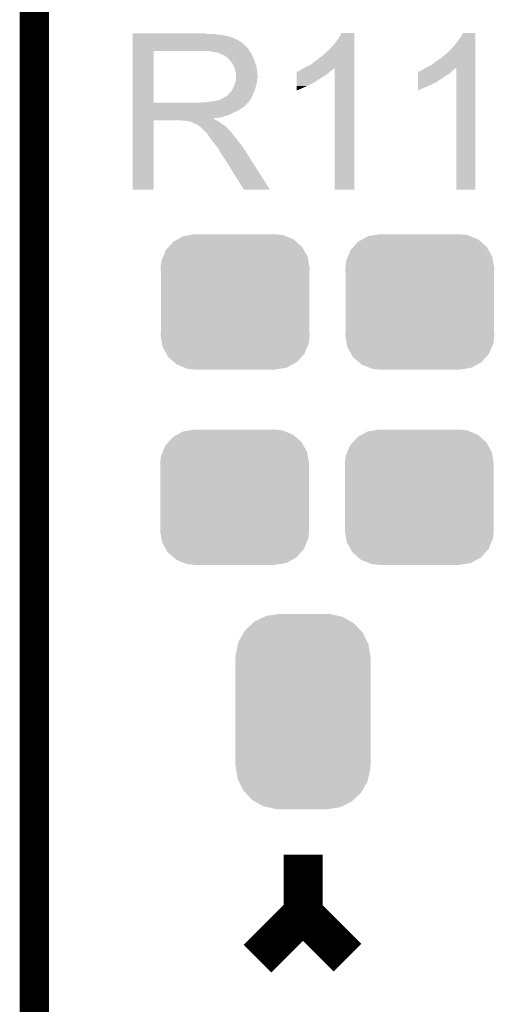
# Model space of a CAD drawing. Extents: x -1.3 to 24.2, y -3.9 to 53.4.
# Tile 20 of 42: x -1.3 to 1.1, y 20.3 to 25.5. Entities that reach past the tile are written whole.
import ezdxf

# ---------------------------------------------------------------- set-up
doc = ezdxf.new("R2010")
doc.units = 0
doc.layers.get('0').update_dxf_attribs({"linetype": 'CONTINUOUS'})
for name, color, linetype in [('LTE_CAT_1_5_CLICK_V101_GKO', 9, 'CONTINUOUS'), ('LTE_CAT_1_5_CLICK_V101_GTO', 11, 'CONTINUOUS'), ('LTE_CAT_1_5_CLICK_V101_GTS', 8, 'CONTINUOUS')]:
    doc.layers.add(name, color=color, linetype=linetype)

# ---------------------------------------------------------------- blocks, each defined once
blk = doc.blocks.new('CUSTOM_49')
for points in [[(-0.34504, 0.286174), (-0.320744, 0.31339), (0.348152, 0.286174), (0.317222, 0.31339)], [(-0.320744, 0.31339), (-0.298526, 0.325596), (0.317222, 0.31339), (0.30335, 0.325596)], [(-0.298526, 0.325596), (-0.268438, 0.342124), (0.30335, 0.325596), (0.2622, 0.342124)], [(-0.268438, 0.342124), (-0.233628, 0.347838), (0.2622, 0.342124), (0.247972, 0.347838)], [(-0.233628, 0.347838), (-0.20955, 0.35179), (0.247972, 0.347838), (0.20955, 0.35179)], [(-0.37475, 0.234078), (-0.360486, 0.26887), (0.377262, 0.234078), (0.357822, 0.26887)], [(-0.360486, 0.26887), (-0.34504, 0.286174), (0.357822, 0.26887), (0.348152, 0.286174)], [(-0.38735, 0.17526), (-0.383124, 0.213652), (0.38735, 0.17526), (0.380766, 0.213652)], [(-0.383124, 0.213652), (-0.37475, 0.234078), (0.380766, 0.213652), (0.377262, 0.234078)], [(-0.38608, 0.154124), (-0.38735, 0.17526), (0.38608, 0.154124), (0.38735, 0.17526)], [(-0.38608, -0.154124), (-0.38608, 0.154124), (0.38608, -0.154124), (0.38608, 0.154124)], [(-0.38735, -0.17526), (-0.38608, -0.154124), (0.38735, -0.17526), (0.38608, -0.154124)], [(-0.380764, -0.213652), (-0.38735, -0.17526), (0.383124, -0.213652), (0.38735, -0.17526)], [(-0.377262, -0.234078), (-0.380764, -0.213652), (0.374748, -0.234078), (0.383124, -0.213652)], [(-0.35782, -0.26887), (-0.377262, -0.234078), (0.360486, -0.26887), (0.374748, -0.234078)], [(-0.348152, -0.286174), (-0.35782, -0.26887), (0.345038, -0.286174), (0.360486, -0.26887)], [(-0.31722, -0.31339), (-0.348152, -0.286174), (0.320744, -0.31339), (0.345038, -0.286174)], [(-0.30335, -0.325596), (-0.31722, -0.31339), (0.298524, -0.325596), (0.320744, -0.31339)], [(-0.262198, -0.342124), (-0.30335, -0.325596), (0.268438, -0.342124), (0.298524, -0.325596)], [(-0.247972, -0.347838), (-0.262198, -0.342124), (0.233626, -0.347838), (0.268438, -0.342124)], [(-0.20955, -0.35179), (-0.247972, -0.347838), (0.20955, -0.35179), (0.233626, -0.347838)]]:
    blk.add_solid(points)
blk = doc.blocks.new('CUSTOM_170')
for points in [[(-0.262258, 0.459058), (-0.252138, 0.46849), (0.264928, 0.459058), (0.248472, 0.46849)], [(-0.252138, 0.46849), (-0.202108, 0.492666), (0.248472, 0.46849), (0.206292, 0.492666)], [(-0.202108, 0.492666), (-0.191284, 0.497896), (0.206292, 0.492666), (0.182946, 0.497896)], [(-0.191284, 0.497896), (-0.128164, 0.50744), (0.182946, 0.497896), (0.140342, 0.50744)], [(-0.128164, 0.50744), (-0.12446, 0.508), (0.140342, 0.50744), (0.12446, 0.508)], [(-0.30891, 0.409618), (-0.301578, 0.422408), (0.31101, 0.409618), (0.29909, 0.422408)], [(-0.301578, 0.422408), (-0.262258, 0.459058), (0.29909, 0.422408), (0.264928, 0.459058)], [(-0.33855, 0.348764), (-0.335186, 0.363772), (0.340416, 0.348764), (0.333164, 0.363772)], [(-0.335186, 0.363772), (-0.30891, 0.409618), (0.333164, 0.363772), (0.31101, 0.409618)], [(-0.34996, 0.297822), (-0.33855, 0.348764), (0.34812, 0.297822), (0.340416, 0.348764)], [(-0.35179, -0.28194), (-0.35179, 0.28194), (0.35179, -0.28194), (0.35179, 0.28194)], [(-0.35052, 0.28194), (-0.34996, 0.297822), (0.35052, 0.28194), (0.34812, 0.297822)], [(-0.348118, -0.297822), (-0.35052, -0.28194), (0.34996, -0.297822), (0.35052, -0.28194)], [(-0.340416, -0.348764), (-0.348118, -0.297822), (0.338548, -0.348764), (0.34996, -0.297822)], [(-0.333162, -0.363772), (-0.340416, -0.348764), (0.335186, -0.363772), (0.338548, -0.348764)], [(-0.31101, -0.409618), (-0.333162, -0.363772), (0.308908, -0.409618), (0.335186, -0.363772)], [(-0.299088, -0.422408), (-0.31101, -0.409618), (0.301578, -0.422408), (0.308908, -0.409618)], [(-0.264928, -0.459058), (-0.299088, -0.422408), (0.262256, -0.459058), (0.301578, -0.422408)], [(-0.24847, -0.46849), (-0.264928, -0.459058), (0.252138, -0.46849), (0.262256, -0.459058)], [(-0.206292, -0.492666), (-0.24847, -0.46849), (0.202106, -0.492666), (0.252138, -0.46849)], [(-0.182944, -0.497896), (-0.206292, -0.492666), (0.191284, -0.497896), (0.202106, -0.492666)], [(-0.140342, -0.50744), (-0.182944, -0.497896), (0.128162, -0.50744), (0.191284, -0.497896)], [(-0.12446, -0.508), (-0.140342, -0.50744), (0.12446, -0.508), (0.128162, -0.50744)]]:
    blk.add_solid(points)

msp = doc.modelspace()

# ---------------------------------------------------------------- linework, layer by layer
at = {"layer": 'LTE_CAT_1_5_CLICK_V101_GKO', "const_width": 0.1524}
msp.add_lwpolyline([(-1.27, -3.81), (-1.27, 51.054)], dxfattribs=at)
at = {"layer": 'LTE_CAT_1_5_CLICK_V101_GTO', "const_width": 0.2032}
for points in [[(0.127, 20.82292), (0.127, 21.12772)], [(-0.10922, 20.5867), (0.127, 20.82292), (0.35814, 20.59178)]]:
    msp.add_lwpolyline(points, dxfattribs=at)
at = {"layer": 'LTE_CAT_1_5_CLICK_V101_GTO'}
for points in [[(-0.75944, 25.39746), (-0.759438, 25.4), (-0.373378, 25.39746), (-0.383538, 25.4)], [(-0.75944, 25.39238), (-0.75944, 25.39746), (-0.31242, 25.39238), (-0.337818, 25.39746)], [(-0.75944, 25.38984), (-0.75944, 25.39238), (-0.284478, 25.38984), (-0.31242, 25.39238)], [(-0.75944, 25.384758), (-0.75944, 25.38984), (-0.259078, 25.384758), (-0.284478, 25.38984)], [(-0.75944, 25.37968), (-0.75944, 25.384758), (-0.246378, 25.37968), (-0.259078, 25.384758)], [(-0.75944, 25.377122), (-0.75944, 25.37968), (-0.23368, 25.377122), (-0.246378, 25.37968)], [(-0.75944, 25.374596), (-0.75944, 25.377122), (-0.233664, 25.374596), (-0.23368, 25.377122)], [(-0.75944, 25.37206), (-0.75944, 25.374596), (-0.22606, 25.37206), (-0.233664, 25.374596)], [(-0.75944, 25.36698), (-0.75944, 25.37206), (-0.215902, 25.36698), (-0.22606, 25.37206)], [(-0.75944, 25.359362), (-0.75944, 25.36698), (-0.2032, 25.359362), (-0.215902, 25.36698)], [(-0.75944, 25.349198), (-0.75944, 25.359362), (-0.187958, 25.349198), (-0.2032, 25.359362)], [(0.28956, 25.344122), (0.3048, 25.36444), (0.393698, 25.344122), (0.393698, 25.36444)], [(0.3048, 25.36444), (0.3175, 25.382222), (0.393698, 25.36444), (0.393698, 25.382222)], [(0.3175, 25.382222), (0.327662, 25.402518), (0.393698, 25.382222), (0.3937, 25.402518)], [(0.327662, 25.402518), (0.327674, 25.40254), (0.3937, 25.402518), (0.327674, 25.40254)], [(0.91948, 25.34412), (0.93472, 25.36444), (1.023618, 25.34412), (1.023618, 25.36444)], [(0.93472, 25.36444), (0.94742, 25.38222), (1.023618, 25.36444), (1.023618, 25.38222)], [(0.94742, 25.38222), (0.960118, 25.402518), (1.023618, 25.38222), (1.02362, 25.402518)], [(0.960118, 25.402518), (0.960132, 25.40254), (1.02362, 25.402518), (0.960132, 25.40254)], [(-0.759448, 25.039342), (-0.759442, 25.30854), (-0.65024, 25.039342), (-0.650238, 25.30854)], [(-0.759442, 25.318718), (-0.75944, 25.349198), (-0.15748, 25.318718), (-0.187958, 25.349198)], [(-0.759442, 25.30856), (-0.759442, 25.318718), (-0.151124, 25.30856), (-0.15748, 25.318718)], [(-0.759442, 25.30854), (-0.759442, 25.30856), (-0.650238, 25.30854), (-0.39624, 25.30856)], [(-0.312426, 25.2984), (-0.363218, 25.30856), (-0.144768, 25.2984), (-0.151124, 25.30856)], [(0.246382, 25.298406), (0.248924, 25.303482), (0.393696, 25.298406), (0.393696, 25.303482)], [(0.248924, 25.303482), (0.261622, 25.313642), (0.393696, 25.303482), (0.393696, 25.313642)], [(0.261622, 25.313642), (0.274318, 25.328878), (0.393696, 25.313642), (0.393698, 25.328878)], [(0.274318, 25.328878), (0.28956, 25.344122), (0.393698, 25.328878), (0.393698, 25.344122)], [(0.873766, 25.295866), (0.90678, 25.32888), (1.023616, 25.295866), (1.023618, 25.32888)], [(0.90678, 25.32888), (0.91948, 25.34412), (1.023618, 25.32888), (1.023618, 25.34412)], [(-0.312418, 25.298398), (-0.312426, 25.2984), (-0.14445, 25.298398), (-0.144768, 25.2984)], [(-0.312384, 25.298384), (-0.312418, 25.298398), (-0.142236, 25.298384), (-0.14445, 25.298398)], [(-0.29464, 25.29078), (-0.312384, 25.298384), (-0.1397, 25.29078), (-0.142236, 25.298384)], [(-0.279398, 25.283158), (-0.29464, 25.29078), (-0.13665, 25.283158), (-0.1397, 25.29078)], [(-0.271786, 25.27808), (-0.279398, 25.283158), (-0.13462, 25.27808), (-0.13665, 25.283158)], [(-0.26416, 25.27299), (-0.271786, 25.27808), (-0.132074, 25.27299), (-0.13462, 25.27808)], [(-0.264154, 25.270454), (-0.26416, 25.27299), (-0.130806, 25.270454), (-0.132074, 25.27299)], [(-0.256538, 25.262838), (-0.264154, 25.270454), (-0.126998, 25.262838), (-0.130806, 25.270454)], [(-0.24892, 25.25522), (-0.256538, 25.262838), (-0.124822, 25.25522), (-0.126998, 25.262838)], [(-0.242146, 25.24506), (-0.24892, 25.25522), (-0.12192, 25.24506), (-0.124822, 25.25522)], [(0.16764, 25.237442), (0.21336, 25.273), (0.393694, 25.237442), (0.393696, 25.273)], [(0.21336, 25.273), (0.23876, 25.29332), (0.393696, 25.273), (0.393696, 25.29332)], [(0.23876, 25.29332), (0.241304, 25.295862), (0.393696, 25.29332), (0.393696, 25.295862)], [(0.241304, 25.295862), (0.246382, 25.298406), (0.393696, 25.295862), (0.393696, 25.298406)], [(0.797558, 25.23744), (0.82042, 25.25522), (1.023614, 25.23744), (1.023616, 25.25522)], [(0.82042, 25.25522), (0.84582, 25.273), (1.023616, 25.25522), (1.023616, 25.273)], [(0.84582, 25.273), (0.87122, 25.293328), (1.023616, 25.273), (1.023616, 25.293328)], [(0.87122, 25.293328), (0.871242, 25.29586), (1.023616, 25.293328), (1.023616, 25.29586)], [(0.871242, 25.29586), (0.873766, 25.295866), (1.023616, 25.29586), (1.023616, 25.295866)], [(-0.23876, 25.239978), (-0.242146, 25.24506), (-0.120014, 25.239978), (-0.12192, 25.24506)], [(-0.23114, 25.224738), (-0.23876, 25.239978), (-0.1143, 25.224738), (-0.120014, 25.239978)], [(-0.22606, 25.209498), (-0.23114, 25.224738), (-0.112606, 25.209498), (-0.1143, 25.224738)], [(-0.224536, 25.20188), (-0.22606, 25.209498), (-0.11176, 25.20188), (-0.112606, 25.209498)], [(-0.22352, 25.1968), (-0.224536, 25.20188), (-0.11125, 25.1968), (-0.11176, 25.20188)], [(0.093986, 25.199346), (0.096522, 25.201878), (0.264166, 25.199346), (0.266698, 25.201878)], [(0.096522, 25.201878), (0.096526, 25.20188), (0.266698, 25.201878), (0.2667, 25.20188)], [(0.096526, 25.20188), (0.101604, 25.201882), (0.2667, 25.20188), (0.266704, 25.201882)], [(0.101604, 25.201882), (0.106682, 25.204422), (0.266704, 25.201882), (0.270938, 25.204422)], [(0.106682, 25.204422), (0.114296, 25.209498), (0.270938, 25.204422), (0.279398, 25.209498)], [(0.114296, 25.209498), (0.121922, 25.21458), (0.279398, 25.209498), (0.28448, 25.21458)], [(0.121922, 25.21458), (0.126996, 25.217118), (0.28448, 25.21458), (0.28702, 25.217118)], [(0.126996, 25.217118), (0.132048, 25.219644), (0.28702, 25.217118), (0.29207, 25.219644)], [(0.132048, 25.219644), (0.16764, 25.237442), (0.393694, 25.219644), (0.393694, 25.237442)], [(0.2921, 24.587222), (0.29207, 25.219644), (0.393678, 24.587222), (0.393694, 25.219644)], [(0.726446, 25.199346), (0.728982, 25.201878), (0.896626, 25.199346), (0.89916, 25.201878)], [(0.728982, 25.201878), (0.728986, 25.20188), (0.89916, 25.201878), (0.899162, 25.20188)], [(0.728986, 25.20188), (0.734064, 25.201882), (0.899162, 25.20188), (0.899164, 25.201882)], [(0.734064, 25.201882), (0.739142, 25.204422), (0.899164, 25.201882), (0.90255, 25.204422)], [(0.739142, 25.204422), (0.74676, 25.2095), (0.90255, 25.204422), (0.909318, 25.2095)], [(0.74676, 25.2095), (0.754382, 25.21458), (0.909318, 25.2095), (0.9144, 25.21458)], [(0.754382, 25.21458), (0.759452, 25.217116), (0.9144, 25.21458), (0.916938, 25.217116)], [(0.759452, 25.217116), (0.76452, 25.21965), (0.916938, 25.217116), (0.924532, 25.21965)], [(0.76452, 25.21965), (0.7747, 25.22474), (1.023614, 25.21965), (1.023614, 25.22474)], [(0.7747, 25.22474), (0.797558, 25.23744), (1.023614, 25.22474), (1.023614, 25.23744)], [(0.92456, 24.587222), (0.924532, 25.21965), (1.023598, 24.587222), (1.023614, 25.21965)], [(-0.223522, 25.148538), (-0.22098, 25.161238), (-0.11176, 25.148538), (-0.11176, 25.161238)], [(-0.22098, 25.186638), (-0.22352, 25.1968), (-0.110234, 25.186638), (-0.11125, 25.1968)], [(-0.22098, 25.176482), (-0.22098, 25.186638), (-0.10922, 25.176482), (-0.110234, 25.186638)], [(-0.22098, 25.168856), (-0.22098, 25.176482), (-0.109222, 25.168856), (-0.10922, 25.176482)], [(-0.22098, 25.163776), (-0.22098, 25.168856), (-0.11176, 25.163776), (-0.109222, 25.168856)], [(-0.22098, 25.161238), (-0.22098, 25.163776), (-0.11176, 25.161238), (-0.11176, 25.163776)], [(0.093982, 25.153618), (0.093984, 25.17902), (0.198118, 25.153618), (0.23876, 25.17902)], [(0.093982, 25.15108), (0.093982, 25.153618), (0.19558, 25.15108), (0.198118, 25.153618)], [(0.093982, 25.146), (0.093982, 25.15108), (0.187958, 25.146), (0.19558, 25.15108)], [(0.093984, 25.18918), (0.093986, 25.199346), (0.254, 25.18918), (0.264166, 25.199346)], [(0.093984, 25.17902), (0.093984, 25.18918), (0.23876, 25.17902), (0.254, 25.18918)], [(0.723908, 25.146), (0.72391, 25.151076), (0.82042, 25.146), (0.828032, 25.151076)], [(0.72391, 25.15362), (0.723914, 25.16632), (0.830576, 25.15362), (0.8509, 25.16632)], [(0.72391, 25.153598), (0.72391, 25.15362), (0.82804, 25.153598), (0.830576, 25.15362)], [(0.72391, 25.151076), (0.72391, 25.153598), (0.828032, 25.151076), (0.82804, 25.153598)], [(0.723914, 25.16632), (0.723916, 25.17902), (0.8509, 25.16632), (0.868678, 25.17902)], [(0.723916, 25.17902), (0.723918, 25.189178), (0.868678, 25.17902), (0.886458, 25.189178)], [(0.723918, 25.189178), (0.723922, 25.19934), (0.886458, 25.189178), (0.89662, 25.19934)], [(0.723922, 25.19934), (0.726446, 25.199346), (0.89662, 25.19934), (0.896626, 25.199346)], [(-0.251462, 25.09266), (-0.24384, 25.102818), (-0.128976, 25.09266), (-0.12446, 25.102818)], [(-0.24384, 25.102818), (-0.241302, 25.10536), (-0.12446, 25.102818), (-0.123698, 25.10536)], [(-0.241302, 25.10536), (-0.23114, 25.125678), (-0.123698, 25.10536), (-0.117604, 25.125678)], [(-0.23114, 25.125678), (-0.230506, 25.12822), (-0.117604, 25.125678), (-0.11684, 25.12822)], [(-0.230506, 25.12822), (-0.2286, 25.135838), (-0.11684, 25.12822), (-0.114664, 25.135838)], [(-0.2286, 25.135838), (-0.22454, 25.145996), (-0.114664, 25.135838), (-0.11176, 25.145996)], [(-0.22454, 25.145996), (-0.223522, 25.148538), (-0.11176, 25.145996), (-0.11176, 25.148538)], [(0.09398, 25.12568), (0.093982, 25.146), (0.14732, 25.12568), (0.187958, 25.146)], [(0.09398, 25.102854), (0.09398, 25.12568), (0.09398, 25.102854), (0.14732, 25.12568)], [(0.7239, 25.102854), (0.723906, 25.1333), (0.7239, 25.102854), (0.795018, 25.1333)], [(0.723906, 25.1333), (0.723908, 25.14092), (0.795018, 25.1333), (0.807718, 25.14092)], [(0.723908, 25.14092), (0.723908, 25.146), (0.807718, 25.14092), (0.82042, 25.146)], [(-0.378462, 25.04186), (-0.3429, 25.04694), (-0.15748, 25.04186), (-0.153416, 25.04694)], [(-0.3429, 25.04694), (-0.322582, 25.04948), (-0.153416, 25.04694), (-0.151384, 25.04948)], [(-0.322582, 25.04948), (-0.307342, 25.054558), (-0.151384, 25.04948), (-0.147322, 25.054558)], [(-0.307342, 25.054558), (-0.304804, 25.05456), (-0.147322, 25.054558), (-0.14732, 25.05456)], [(-0.304804, 25.05456), (-0.299722, 25.0571), (-0.14732, 25.05456), (-0.14605, 25.0571)], [(-0.299722, 25.0571), (-0.292102, 25.062178), (-0.14605, 25.0571), (-0.143512, 25.062178)], [(-0.292102, 25.062178), (-0.271784, 25.072338), (-0.143512, 25.062178), (-0.138432, 25.072338)], [(-0.271784, 25.072338), (-0.264162, 25.07996), (-0.138432, 25.072338), (-0.13462, 25.07996)], [(-0.264162, 25.07996), (-0.251462, 25.09266), (-0.13462, 25.07996), (-0.128976, 25.09266)], [(-0.75945, 25.02916), (-0.759448, 25.031694), (-0.167662, 25.02916), (-0.16764, 25.031694)], [(-0.75945, 25.029146), (-0.75945, 25.02916), (-0.170186, 25.029146), (-0.167662, 25.02916)], [(-0.75945, 25.024078), (-0.75945, 25.029146), (-0.172726, 25.024078), (-0.170186, 25.029146)], [(-0.75945, 25.021538), (-0.75945, 25.024078), (-0.1778, 25.021538), (-0.172726, 25.024078)], [(-0.75945, 25.01646), (-0.75945, 25.021538), (-0.18288, 25.01646), (-0.1778, 25.021538)], [(-0.75945, 25.01138), (-0.75945, 25.01646), (-0.190502, 25.01138), (-0.18288, 25.01646)], [(-0.75945, 25.006298), (-0.75945, 25.01138), (-0.20066, 25.006298), (-0.190502, 25.01138)], [(-0.75945, 24.99868), (-0.75945, 25.006298), (-0.208284, 24.99868), (-0.20066, 25.006298)], [(-0.75945, 24.98852), (-0.75945, 24.99868), (-0.23368, 24.98852), (-0.208284, 24.99868)], [(-0.759448, 25.03932), (-0.759448, 25.039342), (-0.408942, 25.03932), (-0.65024, 25.039342)], [(-0.759448, 25.031694), (-0.759448, 25.03932), (-0.16764, 25.031694), (-0.16002, 25.03932)], [(-0.408942, 25.03932), (-0.396242, 25.04186), (-0.16002, 25.03932), (-0.15748, 25.04186)], [(-0.75946, 24.587222), (-0.759452, 24.947858), (-0.650262, 24.587222), (-0.65024, 24.947858)], [(-0.759452, 24.955498), (-0.75945, 24.958006), (-0.337816, 24.955498), (-0.340328, 24.958006)], [(-0.759452, 24.952958), (-0.759452, 24.955498), (-0.332738, 24.952958), (-0.337816, 24.955498)], [(-0.759452, 24.94788), (-0.759452, 24.952958), (-0.325118, 24.94788), (-0.332738, 24.952958)], [(-0.759452, 24.947858), (-0.759452, 24.94788), (-0.65024, 24.947858), (-0.513082, 24.94788)], [(-0.75945, 24.97328), (-0.75945, 24.98852), (-0.264162, 24.97328), (-0.23368, 24.98852)], [(-0.75945, 24.970738), (-0.75945, 24.97328), (-0.279402, 24.970738), (-0.264162, 24.97328)], [(-0.75945, 24.96312), (-0.75945, 24.970738), (-0.297184, 24.96312), (-0.279402, 24.970738)], [(-0.75945, 24.96058), (-0.75945, 24.96312), (-0.3175, 24.96058), (-0.297184, 24.96312)], [(-0.75945, 24.958006), (-0.75945, 24.96058), (-0.340328, 24.958006), (-0.3175, 24.96058)], [(-0.500382, 24.94534), (-0.513082, 24.94788), (-0.32004, 24.94534), (-0.325118, 24.94788)], [(-0.477524, 24.942802), (-0.482604, 24.94534), (-0.314964, 24.942802), (-0.32004, 24.94534)], [(-0.467362, 24.9428), (-0.477524, 24.942802), (-0.314962, 24.9428), (-0.314964, 24.942802)], [(-0.44958, 24.937722), (-0.467362, 24.9428), (-0.306836, 24.937722), (-0.314962, 24.9428)], [(-0.441964, 24.932642), (-0.44958, 24.937722), (-0.298708, 24.932642), (-0.306836, 24.937722)], [(-0.43434, 24.9301), (-0.441964, 24.932642), (-0.294642, 24.9301), (-0.298708, 24.932642)], [(-0.426722, 24.92756), (-0.43434, 24.9301), (-0.291254, 24.92756), (-0.294642, 24.9301)], [(-0.421644, 24.925022), (-0.426722, 24.92756), (-0.28787, 24.925022), (-0.291254, 24.92756)], [(-0.4191, 24.922482), (-0.421644, 24.925022), (-0.284484, 24.922482), (-0.28787, 24.925022)], [(-0.408942, 24.91486), (-0.4191, 24.922482), (-0.274322, 24.91486), (-0.284484, 24.922482)], [(-0.408938, 24.914858), (-0.408942, 24.91486), (-0.27432, 24.914858), (-0.274322, 24.91486)], [(-0.38354, 24.889462), (-0.408938, 24.914858), (-0.248922, 24.889462), (-0.27432, 24.914858)], [(-0.38015, 24.88692), (-0.38354, 24.889462), (-0.24638, 24.88692), (-0.248922, 24.889462)], [(-0.373382, 24.881842), (-0.38015, 24.88692), (-0.242752, 24.881842), (-0.24638, 24.88692)], [(-0.368302, 24.874222), (-0.373382, 24.881842), (-0.23731, 24.874222), (-0.242752, 24.881842)], [(-0.365762, 24.869144), (-0.368302, 24.874222), (-0.233682, 24.869144), (-0.23731, 24.874222)], [(-0.365758, 24.86914), (-0.365762, 24.869144), (-0.23368, 24.86914), (-0.233682, 24.869144)], [(-0.363222, 24.866602), (-0.365758, 24.86914), (-0.231504, 24.866602), (-0.23368, 24.86914)], [(-0.35306, 24.851362), (-0.363222, 24.866602), (-0.21844, 24.851362), (-0.231504, 24.866602)], [(-0.35306, 24.85136), (-0.35306, 24.851362), (-0.218438, 24.85136), (-0.21844, 24.851362)], [(-0.34036, 24.833578), (-0.35306, 24.85136), (-0.205102, 24.833578), (-0.218438, 24.85136)], [(-0.338184, 24.83104), (-0.34036, 24.833578), (-0.2032, 24.83104), (-0.205102, 24.833578)], [(-0.32512, 24.8158), (-0.338184, 24.83104), (-0.191346, 24.8158), (-0.2032, 24.83104)], [(-0.319676, 24.80818), (-0.32512, 24.8158), (-0.18542, 24.80818), (-0.191346, 24.8158)], [(-0.31242, 24.798022), (-0.319676, 24.80818), (-0.179, 24.798022), (-0.18542, 24.80818)], [(-0.30226, 24.78024), (-0.31242, 24.798022), (-0.16776, 24.78024), (-0.179, 24.798022)], [(-0.29464, 24.767538), (-0.30226, 24.78024), (-0.159734, 24.767538), (-0.16776, 24.78024)], [(-0.292102, 24.762464), (-0.29464, 24.767538), (-0.156526, 24.762464), (-0.159734, 24.767538)], [(-0.287022, 24.757382), (-0.292102, 24.762464), (-0.153314, 24.757382), (-0.156526, 24.762464)], [(-0.180342, 24.58721), (-0.287022, 24.757382), (-0.045766, 24.58721), (-0.153314, 24.757382)], [(-0.650262, 24.5872), (-0.75946, 24.587222), (-0.650262, 24.5872), (-0.650262, 24.587222)], [(-0.04576, 24.5872), (-0.045766, 24.58721), (-0.04576, 24.5872), (-0.180342, 24.58721)], [(0.393678, 24.5872), (0.2921, 24.587222), (0.393678, 24.5872), (0.393678, 24.587222)], [(1.023598, 24.5872), (0.92456, 24.587222), (1.023598, 24.5872), (1.023598, 24.587222)]]:
    msp.add_solid(points, dxfattribs=at)

# ---------------------------------------------------------------- block references
at = {"layer": 'LTE_CAT_1_5_CLICK_V101_GTS'}
for name, p in [('CUSTOM_49', (-0.22606, 24.003)), ('CUSTOM_49', (0.73406, 24.003)), ('CUSTOM_49', (-0.2286, 22.987)), ('CUSTOM_49', (0.73152, 22.987)), ('CUSTOM_170', (0.127, 21.87194))]:
    msp.add_blockref(name, p, dxfattribs=at)

doc.saveas('drawing.dxf')
